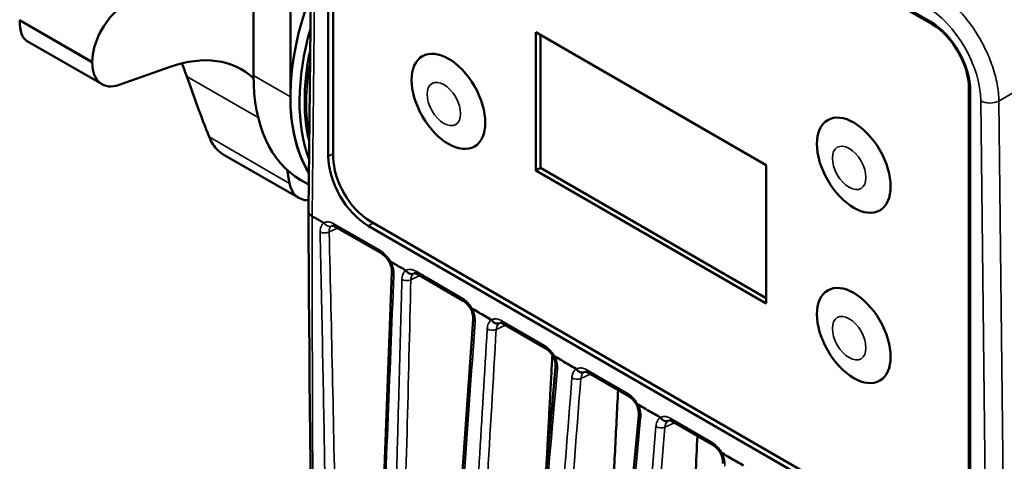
# Model space of a CAD drawing. Header units: millimetres. Extents: x 30 to 1646, y 30 to 1265.
# Tile 115 of 137: x 1084 to 1160, y 1009 to 1043. Entities that reach past the tile are written whole.
import ezdxf

# ---------------------------------------------------------------- set-up
doc = ezdxf.new("R2010")
doc.units = ezdxf.units.MM
doc.header["$LTSCALE"] = 6
doc.layers.add('Visible (ISO)', color=7, linetype='Continuous', lineweight=50)
doc.layers.add('Visible Narrow (ISO)', color=7, linetype='Continuous', lineweight=35)

msp = doc.modelspace()

# ---------------------------------------------------------------- linework, layer by layer
at = {"layer": 'Visible (ISO)'}
for p, q in [((1154.0631, 1042.9344), (1110.9287, 1067.8381)), ((1111.0706, 1067.6337), (1154.2041, 1042.7306)), ((1106.7505, 1066.6488), (1106.3318, 1028.4094)), ((1107.8532, 1066.0624), (1107.8532, 1032.5851)), ((1108.2421, 1032.5244), (1108.2421, 1066.0007)), ((1102.1151, 1038.7849), (1102.1151, 1051.9797)), ((1104.9435, 1037.1519), (1104.9435, 1050.5638)), ((1123.7985, 1042.1182), (1123.7985, 1031.5037)), ((1141.4762, 1031.912), (1123.7985, 1042.1182)), ((1124.152, 1041.9141), (1124.152, 1031.7079)), ((1084.6984, 1041.4576), (1090.4863, 1038.1159)), ((1095.7296, 1039.4557), (1091.8013, 1038.0681)), ((1157.0325, 1037.8316), (1157.0325, 1004.3552)), ((1157.1386, 1004.1302), (1157.1386, 1037.6075)), ((1105.5824, 1029.4002), (1099.7944, 1032.7419)), ((1123.7985, 1031.5037), (1124.152, 1031.7079)), ((1124.152, 1031.7079), (1141.4762, 1021.7058)), ((1141.4762, 1021.2975), (1141.4762, 1031.912)), ((1104.8834, 1030.5151), (1104.6917, 1031.5448)), ((1123.7985, 1031.5037), (1141.4762, 1021.2975)), ((1106.3538, 1030.4191), (1105.7395, 1030.7738)), ((1108.3853, 1027.1895), (1108.3854, 1027.1895)), ((1108.3854, 1027.1895), (1111.956, 1025.1279)), ((1110.9287, 1027.2582), (1154.0631, 1002.3546)), ((1154.2041, 1002.7222), (1111.0706, 1027.6254)), ((1110.0766, 953.5608), (1112.7383, 1023.7125)), ((1114.4499, 1023.6188), (1114.4499, 1023.6188)), ((1114.699, 1023.5443), (1118.2189, 1021.512)), ((1113.9973, 948.468), (1118.9806, 1020.0787)), ((1121.0306, 1019.8194), (1121.0306, 1019.8194)), ((1121.2797, 1019.7449), (1124.554, 1017.8545)), ((1121.1906, 1019.5198), (1121.1906, 1019.5195)), ((1125.0634, 1017.5068), (1125.0634, 1017.5068)), ((1118.9227, 943.9321), (1125.2995, 1016.4418)), ((1127.5438, 1016.059), (1127.5439, 1016.059)), ((1127.793, 1015.9845), (1130.9521, 1014.1606)), ((1124.7762, 939.9316), (1131.6896, 1012.7487)), ((1134.039, 1012.541), (1134.039, 1012.5409)), ((1134.2468, 1012.2583), (1137.4041, 1010.4355)), ((1134.0022, 1011.9615), (1134.0022, 1011.9615))]:
    msp.add_line(p, q, dxfattribs=at)
for centre, major_axis, ratio, start_param, end_param in [((1117.3179, 1044.2962), (-8.75, -15.1554), 0.5773503, 4.988527, 5.9816014), ((1092.2863, 1041.3168), (1.8, 3.1177), 0.5773503, 0.9770973, 2.3539009), ((1101.8448, 1053.2296), (-12.5, -21.6506), 0.5773503, 5.4954079, 5.5001664), ((1118.025, 1043.888), (8.75, 15.1554), 0.5773503, 1.9869103, 2.7000328), ((1154.0622, 1039.3827), (2.175, -3.7672), 0.5775281, 0.7855396, 2.3560514), ((1154.2041, 1039.4646), (2, -3.4641), 0.5773503, 0.7853982, 2.3561945), ((1154.9112, 1039.8728), (-2, 3.4641), 0.5773503, 5.4043217, 5.4043523), ((1093.7087, 1026.2658), (7.5, 12.9904), 0.5773503, 6.1534008, 6.8768843), ((1107.4184, 1050.0117), (-12.5, -21.6506), 0.5773503, 5.4954194, 5.5001605), ((1092.2863, 1041.2336), (-1.8, -3.1177), 0.5773503, 5.5001202, 6.8768843), ((1148.6873, 1018.7893), (-48.5081, 60.5249), 0.4567734, 0.9053578, 0.9804246), ((1114.4895, 1045.9292), (-8.75, -15.1554), 0.5773503, 5.4977871, 6.2831853), ((1154.9112, 1039.8728), (-2, 3.4641), 0.5773503, 3.9869078, 3.9870441), ((1117.3179, 1044.2962), (-8.75, -15.1554), 0.5773503, 5.4977871, 5.9816014), ((1154.9682, 1035.6192), (-2.45, 4.2435), 0.5775261, 4.4571307, 4.4571901), ((1110.9296, 1030.81), (2.175, -3.7672), 0.5775274, 3.9271329, 5.4976436), ((1111.0706, 1030.8914), (-2, 3.4641), 0.5773503, 0.7853982, 2.3561945), ((1107.3824, 1032.5179), (-1.8, -3.1177), 0.5773503, 5.6894863, 6.6470688), ((1112.2079, 1025.5599), (-0.25, -0.433), 0.5773503, 0, 0.0000848), ((1118.4708, 1021.944), (-0.25, -0.433), 0.5773503, 0, 0.0000847), ((1124.8058, 1018.2865), (-0.25, -0.433), 0.5773503, 0, 0.0000846), ((1125.7975, 1016.398), (-0.4981, 0.0438), 0.521538, 6.2828833, 6.2831851), ((1131.2021, 1014.5936), (-0.25, -0.433), 0.5773503, 0, 0.0000789), ((1132.1873, 1012.7014), (-0.4978, 0.0473), 0.5153047, 6.2824808, 6.2831852), ((1154.9682, 1015.4833), (-2.4507, 4.2448), 0.5771744, 3.5691581, 3.5692395), ((1137.6559, 1010.8674), (-0.25, -0.433), 0.5773503, 0, 0.0000846)]:
    msp.add_ellipse(centre, major_axis=major_axis, ratio=ratio, start_param=start_param, end_param=end_param, dxfattribs=at)
for centre in [(1117.081, 1036.811), (1148.1937, 1031.912), (1148.1937, 1018.8481)]:
    msp.add_ellipse(centre, major_axis=(2, -3.4641), ratio=0.5773503, dxfattribs=at)
for points, knots in [([(1084.1672, 1042.9748), (1084.1672, 1042.9748), (1084.1672, 1042.9748), (1084.1672, 1042.9748), (1084.168, 1042.6069), (1084.214, 1042.2632), (1084.3975, 1041.7372), (1084.5349, 1041.5549), (1084.6937, 1041.4603), (1084.696, 1041.459), (1084.6984, 1041.4576)], [-0.00000241, -0.00000241, -0.00000241, -0.00000241, 0, 0, 0, 0.13534315, 0.13534315, 0.2706863, 0.2706863, 0.27268012, 0.27268012, 0.27268012, 0.27268012]), ([(1106.3898, 1033.7077), (1106.2975, 1034.0944), (1106.2236, 1034.4951), (1105.9788, 1036.3188), (1106.006, 1037.8742), (1106.3035, 1039.9195), (1106.3785, 1040.3444), (1106.4672, 1040.7725)], [2.9038076, 2.9038076, 2.9038076, 2.9038076, 2.99875138, 2.99875138, 3.32291696, 3.32291696, 3.4067625, 3.4067625, 3.4067625, 3.4067625]), ([(1099.7944, 1032.7419), (1099.5007, 1032.9117), (1099.2233, 1033.1774), (1098.8937, 1033.686), (1098.7978, 1033.8756), (1098.7177, 1034.0749)], [2.48607864, 2.48607864, 2.48607864, 2.48607864, 2.62547997, 2.62547997, 2.69622786, 2.69622786, 2.69622786, 2.69622786]), ([(1106.3313, 1028.4094), (1106.3306, 1028.3734), (1106.3362, 1028.3419), (1106.3448, 1028.3106), (1106.3586, 1028.2606), (1106.3809, 1028.2121), (1106.4236, 1028.1579), (1106.4663, 1028.1038), (1106.5319, 1028.0445), (1106.6253, 1027.991)], [0.47492339, 0.47492339, 0.47492339, 0.47492339, 0.6, 0.6, 0.6, 0.8, 0.8, 0.8, 0.99992877, 0.99992877, 0.99992877, 0.99992877]), ([(1108.3853, 1027.1895), (1108.3318, 1027.2204), (1108.283, 1027.2409), (1108.2033, 1027.2647), (1108.1743, 1027.2673), (1108.1408, 1027.2664), (1108.1361, 1027.2636), (1108.1361, 1027.2636)], [0, 0, 0, 0, 0.027482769, 0.027482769, 0.055946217, 0.055946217, 0.085364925, 0.085364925, 0.085364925, 0.085364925]), ([(1112.5459, 1024.4805), (1112.4923, 1024.5782), (1112.4296, 1024.6732), (1112.2973, 1024.8419), (1112.226, 1024.9181), (1112.0881, 1025.0416), (1112.0195, 1025.0912), (1111.9579, 1025.1268)], [0, 0, 0, 0, 0.033451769, 0.033451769, 0.066304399, 0.066304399, 0.097909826, 0.097909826, 0.097909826, 0.097909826]), ([(1112.5459, 1024.4805), (1112.5464, 1024.4796), (1112.5519, 1024.4812), (1112.577, 1024.4917), (1112.6012, 1024.503), (1112.6334, 1024.5211)], [0.036127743, 0.036127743, 0.036127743, 0.036127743, 0.049185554, 0.049185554, 0.067610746, 0.067610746, 0.067610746, 0.067610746]), ([(1112.7436, 1023.7155), (1112.7463, 1023.7844), (1112.7413, 1023.8651), (1112.7134, 1024.0348), (1112.6906, 1024.1257), (1112.6292, 1024.3046), (1112.5906, 1024.3945), (1112.5459, 1024.4805)], [0, 0, 0, 0, 0.030011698, 0.030011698, 0.059824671, 0.059824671, 0.088914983, 0.088914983, 0.088914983, 0.088914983]), ([(1112.6334, 1024.5211), (1112.7638, 1024.4456), (1113.0267, 1024.292), (1113.4208, 1024.0654), (1113.6832, 1023.9132), (1113.8151, 1023.8371)], [0.0006081, 0.0006081, 0.0006081, 0.0006081, 0.33333333, 0.66666667, 0.99994075, 0.99994075, 0.99994075, 0.99994075]), ([(1113.8151, 1023.8371), (1113.8466, 1023.7834), (1113.8862, 1023.735), (1113.9788, 1023.6517), (1114.0313, 1023.6181), (1114.1414, 1023.5722), (1114.198, 1023.5604), (1114.2827, 1023.5601), (1114.3119, 1023.5634), (1114.3505, 1023.5726), (1114.3718, 1023.5789), (1114.3923, 1023.5872), (1114.402, 1023.5917)], [0.000078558, 0.000078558, 0.000078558, 0.000078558, 0.018735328, 0.018735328, 0.038037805, 0.038037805, 0.057313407, 0.057313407, 0.067785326, 0.067785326, 0.071831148, 0.075778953, 0.075778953, 0.075778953, 0.075778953]), ([(1114.6991, 1023.5442), (1114.6409, 1023.5778), (1114.5877, 1023.5994), (1114.5095, 1023.6208), (1114.4828, 1023.6224), (1114.4533, 1023.621), (1114.4503, 1023.6189), (1114.4499, 1023.6188)], [0, 0, 0, 0, 0.029858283, 0.029858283, 0.057868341, 0.057868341, 0.08628195, 0.08628195, 0.08628195, 0.08628195]), ([(1118.8117, 1020.8594), (1118.7583, 1020.9572), (1118.6958, 1021.0525), (1118.5638, 1021.2219), (1118.4927, 1021.2985), (1118.3535, 1021.4239), (1118.2836, 1021.4747), (1118.2208, 1021.5109)], [0, 0, 0, 0, 0.033466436, 0.033466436, 0.066330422, 0.066330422, 0.098499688, 0.098499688, 0.098499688, 0.098499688]), ([(1118.8116, 1020.8593), (1118.8119, 1020.859), (1118.8133, 1020.8594), (1118.816, 1020.8606), (1118.8261, 1020.8653), (1118.8557, 1020.8831), (1118.8996, 1020.9041)], [0.57804712, 0.57804712, 0.57804712, 0.57804712, 0.66666667, 0.66666667, 0.66666667, 0.99999223, 0.99999223, 0.99999223, 0.99999223]), ([(1118.9806, 1020.0996), (1118.9855, 1020.1716), (1118.9827, 1020.2553), (1118.9589, 1020.4301), (1118.9379, 1020.5231), (1118.8826, 1020.6972), (1118.8498, 1020.7799), (1118.8117, 1020.8594)], [0, 0, 0, 0, 0.030197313, 0.030197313, 0.060137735, 0.060137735, 0.086590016, 0.086590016, 0.086590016, 0.086590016]), ([(1118.8996, 1020.9041), (1119.0686, 1020.8082), (1119.4004, 1020.6178), (1119.9007, 1020.328), (1120.234, 1020.1369), (1120.4, 1020.0409)], [0.00000451, 0.00000451, 0.00000451, 0.00000451, 0.33333333, 0.66666667, 0.99997546, 0.99997546, 0.99997546, 0.99997546]), ([(1120.4, 1020.0409), (1120.4426, 1019.9688), (1120.5528, 1019.8342), (1120.7761, 1019.7436), (1120.9176, 1019.7612), (1120.9785, 1019.7894)], [0.00003346, 0.00003346, 0.00003346, 0.00003346, 0.33333333, 0.66666667, 1, 1, 1, 1]), ([(1121.2797, 1019.7449), (1121.2215, 1019.7785), (1121.1684, 1019.8001), (1121.0902, 1019.8215), (1121.0635, 1019.8231), (1121.0339, 1019.8216), (1121.0309, 1019.8196), (1121.0306, 1019.8194)], [0, 0, 0, 0, 0.029856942, 0.029856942, 0.057867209, 0.057867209, 0.086281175, 0.086281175, 0.086281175, 0.086281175]), ([(1125.1476, 1017.2003), (1125.0943, 1017.2982), (1125.0318, 1017.3936), (1124.8999, 1017.5631), (1124.8288, 1017.6398), (1124.6892, 1017.7658), (1124.6189, 1017.817), (1124.5558, 1017.8534)], [0, 0, 0, 0, 0.033468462, 0.033468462, 0.066335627, 0.066335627, 0.09867605, 0.09867605, 0.09867605, 0.09867605]), ([(1125.1475, 1017.2003), (1125.1478, 1017.1998), (1125.1491, 1017.1998), (1125.1515, 1017.2004), (1125.1613, 1017.2028), (1125.1903, 1017.215), (1125.2336, 1017.2351)], [0.58681062, 0.58681062, 0.58681062, 0.58681062, 0.66666667, 0.66666667, 0.66666667, 1, 1, 1, 1]), ([(1125.2996, 1016.4419), (1125.3061, 1016.5149), (1125.3048, 1016.5993), (1125.2842, 1016.776), (1125.2645, 1016.8708), (1125.2127, 1017.0436), (1125.1827, 1017.1234), (1125.1477, 1017.2002)], [0, 0, 0, 0, 0.029963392, 0.029963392, 0.060086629, 0.060086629, 0.085413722, 0.085413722, 0.085413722, 0.085413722]), ([(1125.2573, 1017.2303), (1125.253, 1017.2326), (1125.2485, 1017.2346), (1125.2424, 1017.2361), (1125.2405, 1017.2363), (1125.2368, 1017.2362), (1125.2352, 1017.2358), (1125.2336, 1017.2351)], [-0.0035947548, -0.0035947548, -0.0035947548, -0.0035947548, -0.0017463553, -0.0017463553, -0.0008653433, -0.0008653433, -0.0000009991, -0.0000009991, -0.0000009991, -0.0000009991]), ([(1125.2574, 1017.2303), (1125.4383, 1017.1271), (1125.7999, 1016.9182), (1126.3417, 1016.6056), (1126.7024, 1016.3967), (1126.8825, 1016.292)], [0.00005288, 0.00005288, 0.00005288, 0.00005288, 0.33333333, 0.66666667, 0.99985109, 0.99985109, 0.99985109, 0.99985109]), ([(1126.9078, 1016.2681), (1126.9063, 1016.2707), (1126.9045, 1016.273), (1126.9008, 1016.2775), (1126.8988, 1016.2796), (1126.8923, 1016.2857), (1126.8875, 1016.2889), (1126.8825, 1016.292)], [-0.0037881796, -0.0037881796, -0.0037881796, -0.0037881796, -0.0028908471, -0.0028908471, -0.0019763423, -0.0019763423, -0.0000086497, -0.0000086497, -0.0000086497, -0.0000086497]), ([(1126.9078, 1016.2681), (1126.9523, 1016.196), (1127.0128, 1016.1325), (1127.0791, 1016.0867), (1127.1455, 1016.041), (1127.2172, 1016.0122), (1127.2882, 1016.0015), (1127.3592, 1015.9908), (1127.4293, 1015.9996), (1127.4894, 1016.0273)], [0.00000001, 0.00000001, 0.00000001, 0.00000001, 0.33333333, 0.33333333, 0.33333333, 0.66666667, 0.66666667, 0.66666667, 1, 1, 1, 1]), ([(1127.793, 1015.9845), (1127.7348, 1016.018), (1127.6816, 1016.0396), (1127.6035, 1016.0611), (1127.5767, 1016.0626), (1127.5472, 1016.0612), (1127.5442, 1016.0592), (1127.5438, 1016.059)], [0, 0, 0, 0, 0.029856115, 0.029856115, 0.057866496, 0.057866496, 0.086282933, 0.086282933, 0.086282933, 0.086282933]), ([(1131.5444, 1013.5063), (1131.4909, 1013.6047), (1131.4282, 1013.7006), (1131.2959, 1013.8706), (1131.2246, 1013.9474), (1131.0851, 1014.0732), (1131.015, 1014.1242), (1130.9521, 1014.1605)], [0, 0, 0, 0, 0.033622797, 0.033622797, 0.066542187, 0.066542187, 0.09879683, 0.09879683, 0.09879683, 0.09879683]), ([(1131.5444, 1013.5063), (1131.5446, 1013.5059), (1131.5459, 1013.5059), (1131.5483, 1013.5065), (1131.5581, 1013.5088), (1131.587, 1013.521), (1131.6305, 1013.541)], [0.58681798, 0.58681798, 0.58681798, 0.58681798, 0.66666667, 0.66666667, 0.66666667, 0.99999986, 0.99999986, 0.99999986, 0.99999986]), ([(1131.6563, 1013.5357), (1131.6517, 1013.5383), (1131.6469, 1013.5405), (1131.6401, 1013.5421), (1131.638, 1013.5423), (1131.634, 1013.5421), (1131.6321, 1013.5417), (1131.6305, 1013.541)], [-0.0039563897, -0.0039563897, -0.0039563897, -0.0039563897, -0.0019206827, -0.0019206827, -0.0009518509, -0.0009518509, -0.0000009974, -0.0000009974, -0.0000009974, -0.0000009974]), ([(1131.6563, 1013.5357), (1131.8425, 1013.4286), (1132.029, 1013.3212), (1132.2155, 1013.2136), (1132.402, 1013.106), (1132.5886, 1012.9982), (1132.7751, 1012.8905), (1132.9617, 1012.7828), (1133.1482, 1012.6752), (1133.3351, 1012.5667)], [0, 0, 0, 0, 0.3333333, 0.3333333, 0.3333333, 0.6666667, 0.6666667, 0.6666667, 1, 1, 1, 1]), ([(1131.6899, 1012.7488), (1131.697, 1012.8228), (1131.6962, 1012.9084), (1131.6764, 1013.0868), (1131.6571, 1013.1822), (1131.6065, 1013.3537), (1131.5779, 1013.4313), (1131.5445, 1013.5062)], [0, 0, 0, 0, 0.030134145, 0.030134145, 0.060337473, 0.060337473, 0.084945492, 0.084945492, 0.084945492, 0.084945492]), ([(1133.3612, 1012.5418), (1133.3596, 1012.5445), (1133.3577, 1012.547), (1133.3538, 1012.5517), (1133.3517, 1012.5539), (1133.3449, 1012.5602), (1133.3401, 1012.5636), (1133.3351, 1012.5667)], [-0.0039865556, -0.0039865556, -0.0039865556, -0.0039865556, -0.0030425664, -0.0030425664, -0.0020802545, -0.0020802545, -0.0000542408, -0.0000542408, -0.0000542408, -0.0000542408]), ([(1133.3613, 1012.5418), (1133.3731, 1012.5227), (1133.386, 1012.5042), (1133.4142, 1012.4679), (1133.4296, 1012.4502), (1133.4804, 1012.3984), (1133.5182, 1012.368), (1133.5701, 1012.3361), (1133.582, 1012.3294), (1133.6009, 1012.3197), (1133.6076, 1012.3164), (1133.6212, 1012.3101), (1133.628, 1012.3072), (1133.6486, 1012.2988), (1133.6623, 1012.2938), (1133.6861, 1012.2866), (1133.6962, 1012.2839), (1133.7236, 1012.2775), (1133.741, 1012.2745), (1133.7836, 1012.2701), (1133.8084, 1012.2698), (1133.8447, 1012.2731), (1133.8564, 1012.2748), (1133.8789, 1012.2791), (1133.8898, 1012.2817), (1133.9076, 1012.2869), (1133.9216, 1012.2916), (1133.9355, 1012.2974), (1133.9425, 1012.3006)], [-0.067698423, -0.067698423, -0.067698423, -0.067698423, -0.061173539, -0.061173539, -0.054364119, -0.054364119, -0.040135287, -0.040135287, -0.035970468, -0.035970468, -0.033617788, -0.033617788, -0.031250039, -0.031250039, -0.02650618, -0.02650618, -0.023074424, -0.023074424, -0.017149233, -0.017149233, -0.008455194, -0.008455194, -0.004184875, -0.004184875, 0, 0, 0.002798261, 0.005596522, 0.005596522, 0.005596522, 0.005596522]), ([(1134.2469, 1012.2583), (1134.1884, 1012.292), (1134.1349, 1012.3138), (1134.0572, 1012.3349), (1134.0303, 1012.3365), (1134.0009, 1012.335), (1133.998, 1012.333), (1133.9976, 1012.3328)], [0, 0, 0, 0, 0.030004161, 0.030004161, 0.057862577, 0.057862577, 0.086305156, 0.086305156, 0.086305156, 0.086305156]), ([(1137.9979, 1009.7809), (1137.9446, 1009.8788), (1137.8822, 1009.9742), (1137.7503, 1010.1438), (1137.6792, 1010.2205), (1137.5396, 1010.3467), (1137.4691, 1010.3979), (1137.406, 1010.4344)], [0, 0, 0, 0, 0.033469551, 0.033469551, 0.066337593, 0.066337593, 0.098724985, 0.098724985, 0.098724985, 0.098724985]), ([(1137.9979, 1009.7808), (1137.9982, 1009.7804), (1137.9995, 1009.7804), (1138.0018, 1009.781), (1138.0117, 1009.7833), (1138.0407, 1009.7955), (1138.084, 1009.8156)], [0.58672803, 0.58672803, 0.58672803, 0.58672803, 0.66666667, 0.66666667, 0.66666667, 1, 1, 1, 1]), ([(1138.148, 1009.0227), (1138.1546, 1009.0958), (1138.1534, 1009.1805), (1138.1331, 1009.3574), (1138.1136, 1009.4521), (1138.0623, 1009.6247), (1138.0326, 1009.7041), (1137.998, 1009.7807)], [0, 0, 0, 0, 0.029976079, 0.029976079, 0.060066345, 0.060066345, 0.085276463, 0.085276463, 0.085276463, 0.085276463]), ([(1138.1087, 1009.8105), (1138.1042, 1009.813), (1138.0995, 1009.8151), (1138.0931, 1009.8166), (1138.0911, 1009.8168), (1138.0874, 1009.8167), (1138.0856, 1009.8163), (1138.084, 1009.8156)], [-0.0037416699, -0.0037416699, -0.0037416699, -0.0037416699, -0.0018131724, -0.0018131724, -0.0008983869, -0.0008983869, -0.0000009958, -0.0000009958, -0.0000009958, -0.0000009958]), ([(1138.1087, 1009.8105), (1138.289, 1009.7068), (1138.6502, 1009.4997), (1139.192, 1009.186), (1139.5535, 1008.9781), (1139.7344, 1008.8725)], [0.00000683, 0.00000683, 0.00000683, 0.00000683, 0.33333333, 0.66666667, 1, 1, 1, 1])]:
    msp.add_open_spline(points, degree=3, knots=knots, dxfattribs=at)
for points in [[(1096.6096, 1039.721), (1096.7469, 1039.3984), (1096.874, 1039.0661), (1096.9904, 1038.7277)], [(1107.2904, 959.6885), (1106.7456, 982.4416), (1106.4604, 1005.3686), (1106.3321, 1028.3922)], [(1106.6254, 1027.9909), (1106.7245, 1027.9337), (1106.9229, 1027.8222), (1107.2196, 1027.649), (1107.4186, 1027.5363), (1107.5161, 1027.48)], [(1112.7438, 1023.7155), (1112.7437, 1023.7144), (1112.7437, 1023.7134), (1112.7436, 1023.7123)]]:
    msp.add_open_spline(points, degree=3, dxfattribs=at)
for points, weights in [([(1124.551, 1007.9313), (1124.8046, 1012.6783), (1125.0552, 1017.3538)], [1.00046120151, 1.00035824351, 1.00020736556]), ([(1128.1328, 975.2862), (1129.1421, 995.5312), (1130.0997, 1014.6527)], [1.00062433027, 1.0007630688, 1.0001388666]), ([(1133.7573, 960.7569), (1135.0171, 986.8352), (1136.192, 1011.1353)], [1.00050257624, 1.00093194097, 1.00012566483])]:
    msp.add_rational_spline(points, weights, degree=2, dxfattribs=at)
at = {"layer": 'Visible Narrow (ISO)'}
for p, q in [((1106.6254, 1027.9909), (1107.0438, 1066.2285)), ((1089.7408, 1039.8538), (1084.1672, 1043.072)), ((1084.1672, 1042.9748), (1089.7408, 1039.7571)), ((1154.2041, 1042.7306), (1154.3009, 1042.7865)), ((1159.332, 1036.8324), (1168.4932, 1042.2166)), ((1102.478, 1035.5595), (1096.9904, 1038.7277)), ((1102.1151, 1038.7849), (1104.9435, 1037.1519)), ((1157.1294, 1037.8875), (1157.0325, 1037.8316)), ((1157.9482, 1036.8377), (1158.3665, 998.1154)), ((1159.3326, 1036.8327), (1159.7477, 998.1151)), ((1098.7177, 1034.0749), (1104.8834, 1030.5151)), ((1108.2421, 1032.8096), (1107.8532, 1032.5851)), ((1108.2821, 1027.4182), (1111.8544, 1025.3558)), ((1110.9287, 1027.2582), (1111.3176, 1027.4828)), ((1107.9219, 1026.7897), (1108.5642, 1027.0862)), ((1114.1946, 1023.1268), (1114.8767, 1023.4417)), ((1114.5955, 1023.7732), (1118.1173, 1021.7399)), ((1120.7454, 1019.314), (1121.457, 1019.6425)), ((1121.1762, 1019.9738), (1124.4523, 1018.0823)), ((1127.2416, 1015.5459), (1127.9701, 1015.8822)), ((1127.6894, 1016.2134), (1130.8485, 1014.3895)), ((1124.9042, 939.582), (1131.834, 1012.5438)), ((1133.6906, 1011.8176), (1134.4238, 1012.1561)), ((1134.1433, 1012.4872), (1137.3024, 1010.6633)), ((1133.0061, 1011.867), (1126.8672, 938.4487)), ((1127.5846, 938.8413), (1133.6906, 1011.8176))]:
    msp.add_line(p, q, dxfattribs=at)
for centre, major_axis, ratio, start_param, end_param in [((1153.7125, 1039.2263), (2.9953, -5.188), 0.5773306, 0.7972316, 2.3563838), ((1154.7085, 1039.802), (3.547, -6.0348), 0.5210705, 1.6618916, 1.6714185), ((1118.3662, 1043.691), (-8.6187, -14.9281), 0.5773503, 5.283337, 5.6867914), ((1158.6557, 1037.2476), (-0.9998, -0.0108), 0.5700514, 0.7785538, 2.3063593), ((1112.2079, 1025.5599), (-0.25, -0.433), 0.5773503, 5.4977876, 6.2831853), ((1114.949, 1023.9773), (-0.25, -0.433), 0.5773503, 5.4977871, 6.2831853), ((1118.4708, 1021.944), (-0.25, -0.433), 0.5773503, 5.4977872, 6.2831853), ((1121.5297, 1020.1779), (-0.25, -0.433), 0.5773503, 5.4977871, 6.2831853), ((1120.4108, 1019.5234), (0.4991, -0.0292), 0.5253013, 3.9562893, 5.4772186), ((1124.8058, 1018.2864), (-0.25, -0.433), 0.5773503, 5.4977872, 6.2831853), ((1125.7975, 1016.398), (-0.4981, 0.0438), 0.521538, 0, 0.8310953), ((1128.043, 1016.4175), (-0.25, -0.433), 0.5773503, 5.4977684, 6.2831853), ((1126.907, 1015.7554), (0.4985, -0.0389), 0.5117961, 3.9682708, 5.4872459), ((1131.2021, 1014.5936), (-0.25, -0.433), 0.5773503, 5.4977597, 6.2831853), ((1132.1873, 1012.7014), (-0.4978, 0.0473), 0.5153047, 0, 0.8307795), ((1134.4968, 1012.6913), (-0.25, -0.433), 0.5773503, 5.4977872, 6.2831853), ((1133.3555, 1012.0269), (0.4983, -0.0417), 0.5078225, 3.9784294, 5.4916666), ((1137.6559, 1010.8674), (-0.25, -0.433), 0.5773503, 5.4977872, 6.2831853)]:
    msp.add_ellipse(centre, major_axis=major_axis, ratio=ratio, start_param=start_param, end_param=end_param, dxfattribs=at)
for centre in [(1116.7274, 1036.6069), (1147.8401, 1031.7079), (1147.8401, 1018.6439)]:
    msp.add_ellipse(centre, major_axis=(0.9103, -1.5766), ratio=0.5773503, dxfattribs=at)
for points, knots in [([(1157.4808, 1042.2471), (1157.1905, 1042.6861), (1156.5572, 1043.5192), (1155.4972, 1044.5704), (1154.7535, 1045.103), (1154.3818, 1045.3203)], [0, 0, 0, 0, 0.33333333, 0.66666667, 0.99999269, 0.99999269, 0.99999269, 0.99999269]), ([(1159.3326, 1036.8327), (1159.325, 1037.2476), (1159.2786, 1037.6839), (1159.1947, 1038.1321), (1159.1109, 1038.5803), (1158.9895, 1039.0403), (1158.8334, 1039.5012), (1158.6773, 1039.9621), (1158.4864, 1040.4239), (1158.2653, 1040.8758), (1158.0441, 1041.3277), (1157.7928, 1041.7697), (1157.5172, 1042.1915)], [0, 0, 0, 0, 0.25, 0.25, 0.25, 0.5, 0.5, 0.5, 0.75, 0.75, 0.75, 1, 1, 1, 1]), ([(1107.3059, 959.5867), (1107.2417, 962.4293), (1107.182, 965.3039), (1107.1268, 968.2108), (1107.0459, 972.4726), (1106.9747, 976.8038), (1106.9133, 981.2046), (1106.8938, 982.5975), (1106.8754, 983.9975), (1106.8579, 985.4044), (1106.7876, 991.059), (1106.7333, 996.8263), (1106.6947, 1002.7069), (1106.6919, 1003.1388), (1106.6892, 1003.5713), (1106.6865, 1004.0045), (1106.6513, 1009.7339), (1106.6308, 1015.5703), (1106.6254, 1021.5133), (1106.6234, 1023.6586), (1106.6234, 1025.8178), (1106.6254, 1027.9909)], [0.00000159, 0.00000159, 0.00000159, 0.00000159, 0.13516965, 0.13516965, 0.13516965, 0.33333333, 0.33333333, 0.33333333, 0.3960577, 0.3960577, 0.3960577, 0.64815061, 0.64815061, 0.64815061, 0.66666667, 0.66666667, 0.66666667, 0.91158762, 0.91158762, 0.91158762, 0.99999997, 0.99999997, 0.99999997, 0.99999997]), ([(1107.5161, 1027.48), (1107.4521, 1027.4387), (1107.3469, 1027.3302), (1107.2466, 1027.0899), (1107.2285, 1026.8972), (1107.231, 1026.7908)], [0.00001585, 0.00001585, 0.00001585, 0.00001585, 0.33333333, 0.66666667, 1, 1, 1, 1]), ([(1108.2821, 1027.4182), (1108.1843, 1027.473), (1108.0909, 1027.5119), (1108.0025, 1027.5359), (1107.9141, 1027.5599), (1107.8307, 1027.569), (1107.7502, 1027.56), (1107.6697, 1027.5511), (1107.5922, 1027.5241), (1107.5161, 1027.48)], [0, 0, 0, 0, 0.3333333, 0.3333333, 0.3333333, 0.6666667, 0.6666667, 0.6666667, 1, 1, 1, 1]), ([(1107.5161, 1027.48), (1107.5295, 1027.4636), (1107.5437, 1027.4474), (1107.5585, 1027.4316), (1107.581, 1027.4076), (1107.6049, 1027.3846), (1107.6294, 1027.3632), (1107.6345, 1027.3588), (1107.6396, 1027.3544), (1107.6447, 1027.3502), (1107.6655, 1027.3328), (1107.6866, 1027.3167), (1107.7081, 1027.3021), (1107.7341, 1027.2845), (1107.7608, 1027.2692), (1107.7884, 1027.2566), (1107.8185, 1027.243), (1107.8497, 1027.2327), (1107.8816, 1027.2261), (1107.9034, 1027.2217), (1107.9255, 1027.2189), (1107.9479, 1027.2181), (1107.9549, 1027.2179), (1107.962, 1027.2178), (1107.9691, 1027.218), (1107.9963, 1027.2185), (1108.0236, 1027.2221), (1108.0499, 1027.2287), (1108.0705, 1027.2339), (1108.0904, 1027.241), (1108.1092, 1027.2497)], [0, 0, 0, 0, 0.08827071, 0.08827071, 0.08827071, 0.22214957, 0.22214957, 0.22214957, 0.25, 0.25, 0.25, 0.36304905, 0.36304905, 0.36304905, 0.5, 0.5, 0.5, 0.64885941, 0.64885941, 0.64885941, 0.75, 0.75, 0.75, 0.78187715, 0.78187715, 0.78187715, 0.9043745, 0.9043745, 0.9043745, 1, 1, 1, 1]), ([(1108.1092, 1027.2497), (1108.0689, 1027.2262), (1108.034, 1027.1942), (1108.0057, 1027.1544), (1108.0036, 1027.1514), (1108.0015, 1027.1483), (1107.9995, 1027.1452), (1107.9702, 1027.1012), (1107.9488, 1027.0483), (1107.9356, 1026.9885), (1107.9322, 1026.9728), (1107.9293, 1026.9566), (1107.927, 1026.94), (1107.9205, 1026.8932), (1107.9187, 1026.8428), (1107.9219, 1026.7897)], [0, 0, 0, 0, 0.3099338, 0.3099338, 0.3099338, 0.3333333, 0.3333333, 0.3333333, 0.6666667, 0.6666667, 0.6666667, 0.7538903, 0.7538903, 0.7538903, 1, 1, 1, 1]), ([(1108.2821, 1027.4182), (1108.2821, 1027.3973), (1108.2834, 1027.3772), (1108.2862, 1027.3582), (1108.2897, 1027.334), (1108.2954, 1027.3115), (1108.3032, 1027.2911), (1108.3096, 1027.2746), (1108.3173, 1027.2594), (1108.3264, 1027.2458), (1108.3289, 1027.2419), (1108.3316, 1027.2382), (1108.3343, 1027.2346), (1108.3471, 1027.218), (1108.3621, 1027.2041), (1108.3789, 1027.1934), (1108.381, 1027.192), (1108.3832, 1027.1907), (1108.3853, 1027.1895)], [0, 0, 0, 0, 0.10068824, 0.10068824, 0.10068824, 0.22886677, 0.22886677, 0.22886677, 0.33333333, 0.33333333, 0.33333333, 0.36284407, 0.36284407, 0.36284407, 0.49995862, 0.49995862, 0.49995862, 0.5172237, 0.5172237, 0.5172237, 0.5172237]), ([(1107.231, 1026.7908), (1107.2987, 1023.6587), (1107.3625, 1020.5252), (1107.4231, 1017.3898), (1107.4802, 1014.4317), (1107.5346, 1011.4719), (1107.5858, 1008.5105), (1107.6329, 1005.7909), (1107.6773, 1003.07), (1107.7191, 1000.3476), (1107.7575, 997.85), (1107.7938, 995.3511), (1107.8278, 992.851), (1107.859, 990.5566), (1107.8884, 988.2612), (1107.916, 985.9647), (1107.9412, 983.8628), (1107.9648, 981.76), (1107.9868, 979.6563), (1108.007, 977.7358), (1108.0258, 975.8145), (1108.0432, 973.8924), (1108.0591, 972.1428), (1108.0739, 970.3925), (1108.0876, 968.6415), (1108.1, 967.0495), (1108.1115, 965.4568), (1108.1219, 963.8639), (1108.1313, 962.4275), (1108.1398, 960.9908), (1108.1481, 959.5525), (1108.1525, 958.7769), (1108.1569, 958.0009), (1108.1611, 957.2251)], [0.00000055, 0.00000055, 0.00000055, 0.00000055, 0.13566637, 0.13566637, 0.13566637, 0.26365955, 0.26365955, 0.26365955, 0.38120405, 0.38120405, 0.38120405, 0.48904759, 0.48904759, 0.48904759, 0.58801587, 0.58801587, 0.58801587, 0.67859639, 0.67859639, 0.67859639, 0.76128871, 0.76128871, 0.76128871, 0.83656219, 0.83656219, 0.83656219, 0.90499913, 0.90499913, 0.90499913, 0.96671687, 0.96671687, 0.96671687, 0.99999836, 0.99999836, 0.99999836, 0.99999836]), ([(1107.231, 1026.7908), (1107.2449, 1026.7829), (1107.2593, 1026.7756), (1107.2746, 1026.7688), (1107.3373, 1026.7408), (1107.416, 1026.7215), (1107.4913, 1026.7143), (1107.5666, 1026.707), (1107.6377, 1026.7099), (1107.7056, 1026.7206), (1107.7735, 1026.7312), (1107.8384, 1026.7497), (1107.8982, 1026.7781), (1107.9062, 1026.7818), (1107.914, 1026.7858), (1107.9219, 1026.7897)], [0, 0, 0, 0, 0.07207172, 0.07207172, 0.07207172, 0.36827389, 0.36827389, 0.36827389, 0.66447606, 0.66447606, 0.66447606, 0.96067822, 0.96067822, 0.96067822, 0.99999988, 0.99999988, 0.99999988, 0.99999988]), ([(1107.9219, 1026.7897), (1108.1104, 1019.0949), (1108.4414, 1003.7109), (1108.7928, 980.6543), (1108.9332, 965.2981), (1108.9803, 957.6232)], [0, 0, 0, 0, 0.33333333, 0.66666667, 0.99999872, 0.99999872, 0.99999872, 0.99999872]), ([(1112.6334, 1024.5211), (1112.63, 1024.5251), (1112.628, 1024.5287), (1112.6259, 1024.5324), (1112.5605, 1024.6474), (1112.4895, 1024.7536), (1112.4083, 1024.8561), (1112.4023, 1024.8637), (1112.3962, 1024.8713), (1112.39, 1024.8789), (1112.311, 1024.9765), (1112.2234, 1025.0698), (1112.1365, 1025.1485), (1112.1145, 1025.1684), (1112.0925, 1025.1873), (1112.0706, 1025.2054), (1111.9991, 1025.2642), (1111.9277, 1025.3138), (1111.8544, 1025.3558)], [0, 0, 0, 0, 0.0102667, 0.0102667, 0.0102667, 0.3333333, 0.3333333, 0.3333333, 0.3574322, 0.3574322, 0.3574322, 0.6666667, 0.6666667, 0.6666667, 0.7450553, 0.7450553, 0.7450553, 1, 1, 1, 1]), ([(1112.8865, 1023.5065), (1112.8922, 1023.6188), (1112.885, 1023.7304), (1112.867, 1023.8432), (1112.8489, 1023.956), (1112.82, 1024.07), (1112.781, 1024.1833), (1112.7422, 1024.2959), (1112.6934, 1024.4079), (1112.6337, 1024.5204)], [0, 0, 0, 0, 0.33333333, 0.33333333, 0.33333333, 0.66666667, 0.66666667, 0.66666667, 0.99826109, 0.99826109, 0.99826109, 0.99826109]), ([(1110.1124, 953.5899), (1110.4155, 961.355), (1111.0204, 976.8871), (1111.9463, 1000.19), (1112.5741, 1015.7345), (1112.8865, 1023.5065)], [0.00000002, 0.00000002, 0.00000002, 0.00000002, 0.33333333, 0.66666667, 0.99999998, 0.99999998, 0.99999998, 0.99999998]), ([(1112.7436, 1023.7123), (1112.7435, 1023.7091), (1112.7438, 1023.6324), (1112.8061, 1023.5545), (1112.8865, 1023.5065)], [0.47831138, 0.47831138, 0.47831138, 0.47831138, 0.5, 1, 1, 1, 1]), ([(1113.8151, 1023.8371), (1113.751, 1023.7954), (1113.6967, 1023.7429), (1113.6521, 1023.6781), (1113.6344, 1023.6524), (1113.6182, 1023.6248), (1113.6036, 1023.5953), (1113.5814, 1023.5504), (1113.5627, 1023.5013), (1113.5479, 1023.448), (1113.5291, 1023.3805), (1113.5165, 1023.3064), (1113.5097, 1023.2257), (1113.5076, 1023.2007), (1113.5061, 1023.1751), (1113.5055, 1023.149)], [0.00011015, 0.00011015, 0.00011015, 0.00011015, 0.33333333, 0.33333333, 0.33333333, 0.46553452, 0.46553452, 0.46553452, 0.66666667, 0.66666667, 0.66666667, 0.92128709, 0.92128709, 0.92128709, 1, 1, 1, 1]), ([(1114.5955, 1023.7732), (1114.4948, 1023.8298), (1114.3988, 1023.87), (1114.3081, 1023.8931), (1114.2174, 1023.9163), (1114.1319, 1023.9224), (1114.0497, 1023.9129), (1113.9676, 1023.9033), (1113.8888, 1023.8782), (1113.8151, 1023.8371)], [0, 0, 0, 0, 0.3333333, 0.3333333, 0.3333333, 0.6666667, 0.6666667, 0.6666667, 1, 1, 1, 1]), ([(1114.1945, 1023.1268), (1114.1948, 1023.1442), (1114.1956, 1023.1613), (1114.1969, 1023.1782), (1114.2007, 1023.229), (1114.2088, 1023.2771), (1114.221, 1023.3219), (1114.2311, 1023.3584), (1114.2439, 1023.3927), (1114.2594, 1023.4242), (1114.2691, 1023.444), (1114.2799, 1023.4627), (1114.2916, 1023.4802), (1114.3221, 1023.5256), (1114.3593, 1023.5632), (1114.402, 1023.5917)], [0.00000004, 0.00000004, 0.00000004, 0.00000004, 0.08298479, 0.08298479, 0.08298479, 0.33333333, 0.33333333, 0.33333333, 0.53806115, 0.53806115, 0.53806115, 0.66666667, 0.66666667, 0.66666667, 1, 1, 1, 1]), ([(1113.5055, 1023.1487), (1113.4628, 1021.5062), (1113.3731, 1018.1312), (1113.2289, 1012.8795), (1113.0674, 1007.2286), (1112.8843, 1001.0743), (1112.6756, 994.3385), (1112.4362, 986.9386), (1112.1608, 978.7927), (1111.8429, 969.8191), (1111.5084, 960.7885), (1111.2714, 954.7326), (1111.1609, 951.967)], [0.0000046, 0.0000046, 0.0000046, 0.0000046, 0.06947374, 0.14271108, 0.22195879, 0.308168, 0.4025219, 0.50613837, 0.62015161, 0.74569796, 0.88384978, 1, 1, 1, 1]), ([(1113.5055, 1023.149), (1113.5145, 1023.1436), (1113.5241, 1023.1385), (1113.534, 1023.1336), (1113.5923, 1023.1051), (1113.6656, 1023.0839), (1113.7368, 1023.0724), (1113.808, 1023.061), (1113.8769, 1023.0593), (1113.9435, 1023.0644), (1114.0102, 1023.0695), (1114.0749, 1023.0814), (1114.1359, 1023.1029), (1114.156, 1023.1099), (1114.1756, 1023.118), (1114.1945, 1023.1268)], [0.00000265, 0.00000265, 0.00000265, 0.00000265, 0.04892005, 0.04892005, 0.04892005, 0.33465341, 0.33465341, 0.33465341, 0.62038676, 0.62038676, 0.62038676, 0.90612012, 0.90612012, 0.90612012, 1, 1, 1, 1]), ([(1118.8996, 1020.9041), (1118.8282, 1021.0257), (1118.7496, 1021.1412), (1118.6636, 1021.2488), (1118.5777, 1021.3563), (1118.4845, 1021.4559), (1118.3925, 1021.5388), (1118.3005, 1021.6216), (1118.2097, 1021.6876), (1118.1173, 1021.7398)], [0, 0, 0, 0, 0.3333333, 0.3333333, 0.3333333, 0.6666667, 0.6666667, 0.6666667, 1, 1, 1, 1]), ([(1119.1262, 1019.8928), (1119.1272, 1019.9182), (1119.1283, 1019.9439), (1119.1289, 1019.9697), (1119.1306, 1020.0545), (1119.126, 1020.1404), (1119.1144, 1020.2288), (1119.1054, 1020.2978), (1119.0924, 1020.3684), (1119.0755, 1020.4384), (1119.0641, 1020.4854), (1119.0511, 1020.5321), (1119.0365, 1020.5778), (1119.0004, 1020.6915), (1118.9547, 1020.7995), (1118.8998, 1020.9036)], [0, 0, 0, 0, 0.07779601, 0.07779601, 0.07779601, 0.33333333, 0.33333333, 0.33333333, 0.53277958, 0.53277958, 0.53277958, 0.66666667, 0.66666667, 0.66666667, 0.99945809, 0.99945809, 0.99945809, 0.99945809]), ([(1119.1262, 1019.8928), (1118.5605, 1011.9332), (1117.431, 996.0153), (1115.7409, 972.1385), (1114.6089, 956.2213), (1114.047, 948.2628)], [0, 0, 0, 0, 0.33333333, 0.66666667, 0.99998983, 0.99998983, 0.99998983, 0.99998983]), ([(1118.9806, 1020.0996), (1118.9802, 1020.0942), (1118.9789, 1020.0189), (1119.045, 1019.941), (1119.1259, 1019.893)], [0.460828, 0.460828, 0.460828, 0.460828, 0.5, 0.99939057, 0.99939057, 0.99939057, 0.99939057]), ([(1120.3993, 1020.0405), (1120.3329, 1020.0057), (1120.276, 1019.9568), (1120.2284, 1019.8943), (1120.2192, 1019.8822), (1120.2103, 1019.8697), (1120.2019, 1019.8566), (1120.1662, 1019.8016), (1120.1367, 1019.7378), (1120.1136, 1019.6649), (1120.0946, 1019.6049), (1120.08, 1019.5388), (1120.0696, 1019.4667), (1120.0644, 1019.4302), (1120.0603, 1019.3922), (1120.0573, 1019.3527)], [0.00114424, 0.00114424, 0.00114424, 0.00114424, 0.33333333, 0.33333333, 0.33333333, 0.39738137, 0.39738137, 0.39738137, 0.66666667, 0.66666667, 0.66666667, 0.88809125, 0.88809125, 0.88809125, 1, 1, 1, 1]), ([(1121.1761, 1019.9738), (1121.0648, 1020.0329), (1120.962, 1020.0747), (1120.8755, 1020.0979), (1120.789, 1020.1211), (1120.7187, 1020.1257), (1120.642, 1020.1157), (1120.5653, 1020.1057), (1120.4822, 1020.0812), (1120.4, 1020.0409)], [0, 0, 0, 0, 0.3333333, 0.3333333, 0.3333333, 0.6666667, 0.6666667, 0.6666667, 1, 1, 1, 1]), ([(1120.0573, 1019.3527), (1119.8536, 1015.9511), (1119.4349, 1009.0302), (1118.7713, 998.2633), (1118.0451, 986.6995), (1117.2357, 974.0593), (1116.3605, 960.6488), (1115.7456, 951.435), (1115.4355, 946.8195)], [0, 0, 0, 0, 0.14094741, 0.28670172, 0.44577148, 0.61944212, 0.80942551, 0.99999618, 0.99999618, 0.99999618, 0.99999618]), ([(1125.2336, 1017.2351), (1125.1693, 1017.3543), (1125.0255, 1017.5762), (1124.7452, 1017.8826), (1124.5529, 1018.0238), (1124.4523, 1018.0823)], [0.00000096, 0.00000096, 0.00000096, 0.00000096, 0.33333333, 0.66666667, 1, 1, 1, 1]), ([(1125.4451, 1016.2356), (1125.4539, 1016.3393), (1125.4516, 1016.5514), (1125.3869, 1016.895), (1125.307, 1017.1183), (1125.2574, 1017.2303)], [0, 0, 0, 0, 0.33333333, 0.66666667, 0.99982265, 0.99982265, 0.99982265, 0.99982265]), ([(1119.0069, 943.6585), (1119.7273, 951.7841), (1121.1643, 967.9932), (1123.3105, 992.1858), (1124.7346, 1008.2326), (1125.4451, 1016.2356)], [0.00000284, 0.00000284, 0.00000284, 0.00000284, 0.33333333, 0.66666667, 0.99999999, 0.99999999, 0.99999999, 0.99999999]), ([(1126.8825, 1016.292), (1126.8199, 1016.2443), (1126.766, 1016.1873), (1126.7202, 1016.1187), (1126.6743, 1016.05), (1126.6364, 1015.9697), (1126.6085, 1015.8818), (1126.5946, 1015.8379), (1126.5832, 1015.792), (1126.5741, 1015.7441), (1126.5651, 1015.6961), (1126.5585, 1015.6461), (1126.5544, 1015.594)], [0.00049572, 0.00049572, 0.00049572, 0.00049572, 0.33333333, 0.33333333, 0.33333333, 0.66666667, 0.66666667, 0.66666667, 0.83333333, 0.83333333, 0.83333333, 1, 1, 1, 1]), ([(1127.6894, 1016.2134), (1127.5889, 1016.2707), (1127.3969, 1016.3512), (1127.1242, 1016.3699), (1126.9757, 1016.3135), (1126.9078, 1016.2681)], [0.00001547, 0.00001547, 0.00001547, 0.00001547, 0.33333333, 0.66666667, 1, 1, 1, 1]), ([(1127.2416, 1015.5459), (1127.242, 1015.5508), (1127.2492, 1015.6217), (1127.277, 1015.7441), (1127.3448, 1015.8845), (1127.419, 1015.9735), (1127.4699, 1016.0141), (1127.4894, 1016.0273)], [0, 0, 0, 0, 0.0231986, 0.3332236, 0.6095562, 0.8571156, 1, 1, 1, 1]), ([(1126.5544, 1015.594), (1125.9203, 1007.5466), (1124.6537, 991.5596), (1122.7012, 967.1504), (1121.381, 950.7883), (1120.699, 942.368)], [0, 0, 0, 0, 0.32988777, 0.6552209, 0.99999749, 0.99999749, 0.99999749, 0.99999749]), ([(1131.834, 1012.5438), (1131.8358, 1012.5589), (1131.837, 1012.5739), (1131.8381, 1012.589), (1131.8442, 1012.6785), (1131.8434, 1012.7696), (1131.8347, 1012.8638), (1131.829, 1012.9258), (1131.8198, 1012.9891), (1131.8076, 1013.0528), (1131.7981, 1013.1022), (1131.7867, 1013.1517), (1131.7736, 1013.201), (1131.7437, 1013.3137), (1131.7049, 1013.4247), (1131.6563, 1013.5357)], [0, 0, 0, 0, 0.0480924, 0.0480924, 0.0480924, 0.3333333, 0.3333333, 0.3333333, 0.5209611, 0.5209611, 0.5209611, 0.6666667, 0.6666667, 0.6666667, 1, 1, 1, 1]), ([(1133.3351, 1012.5667), (1133.2728, 1012.5192), (1133.219, 1012.4619), (1133.1729, 1012.3932), (1133.1557, 1012.3675), (1133.1395, 1012.3404), (1133.1246, 1012.3117), (1133.0995, 1012.2636), (1133.0779, 1012.2115), (1133.0604, 1012.1562), (1133.0379, 1012.0851), (1133.0222, 1012.0087), (1133.0125, 1011.9268), (1133.0101, 1011.9072), (1133.0082, 1011.8874), (1133.0061, 1011.867)], [0.00018638, 0.00018638, 0.00018638, 0.00018638, 0.33333333, 0.33333333, 0.33333333, 0.45777102, 0.45777102, 0.45777102, 0.66666667, 0.66666667, 0.66666667, 0.93576762, 0.93576762, 0.93576762, 1, 1, 1, 1]), ([(1134.1433, 1012.4872), (1134.0413, 1012.5449), (1133.8472, 1012.6258), (1133.5752, 1012.6428), (1133.428, 1012.5868), (1133.3612, 1012.5418)], [0, 0, 0, 0, 0.33333333, 0.66666667, 0.99993113, 0.99993113, 0.99993113, 0.99993113]), ([(1133.6906, 1011.8176), (1133.692, 1011.8311), (1133.7059, 1011.9424), (1133.7682, 1012.1334), (1133.8774, 1012.2564), (1133.9425, 1012.3006)], [0.00000441, 0.00000441, 0.00000441, 0.00000441, 0.06320824, 0.52562759, 0.99987501, 0.99987501, 0.99987501, 0.99987501]), ([(1138.084, 1009.8156), (1138.0197, 1009.9349), (1137.8757, 1010.157), (1137.5954, 1010.4635), (1137.4031, 1010.6047), (1137.3024, 1010.6633)], [0.00000363, 0.00000363, 0.00000363, 0.00000363, 0.33333333, 0.66666667, 1, 1, 1, 1]), ([(1138.2947, 1008.8158), (1138.2961, 1008.8299), (1138.2972, 1008.844), (1138.2982, 1008.8581), (1138.3038, 1008.946), (1138.302, 1009.0367), (1138.2923, 1009.1322), (1138.286, 1009.1935), (1138.2766, 1009.2567), (1138.2642, 1009.3204), (1138.2541, 1009.3718), (1138.242, 1009.4235), (1138.2282, 1009.4745), (1138.1975, 1009.5887), (1138.1578, 1009.6997), (1138.1087, 1009.8105)], [0, 0, 0, 0, 0.04620949, 0.04620949, 0.04620949, 0.33333333, 0.33333333, 0.33333333, 0.51765507, 0.51765507, 0.51765507, 0.66666667, 0.66666667, 0.66666667, 0.99990969, 0.99990969, 0.99990969, 0.99990969])]:
    msp.add_open_spline(points, degree=3, knots=knots, dxfattribs=at)
for points in [[(1108.1092, 1027.2497), (1108.118, 1027.2547), (1108.1269, 1027.2594), (1108.1361, 1027.2636)], [(1114.402, 1023.5917), (1114.4172, 1023.602), (1114.4331, 1023.611), (1114.4499, 1023.6188)], [(1111.9769, 952.2697), (1112.2817, 960.1699), (1112.8527, 975.9519), (1113.5921, 999.5713), (1114.0065, 1015.2812), (1114.1945, 1023.1268)], [(1120.7454, 1019.314), (1120.7503, 1019.3847), (1120.7749, 1019.5178), (1120.8551, 1019.6814), (1120.9338, 1019.7593), (1120.9785, 1019.7894)], [(1120.9785, 1019.7894), (1120.9949, 1019.801), (1121.0123, 1019.811), (1121.0306, 1019.8194)], [(1120.7454, 1019.314), (1120.2858, 1011.4714), (1119.3392, 995.6762), (1117.8376, 971.6553), (1116.7793, 955.4214), (1116.2362, 947.2495)], [(1127.4894, 1016.0273), (1127.5065, 1016.0396), (1127.5246, 1016.0501), (1127.5438, 1016.059)], [(1127.2416, 1015.5459), (1126.6252, 1007.664), (1125.3756, 991.7652), (1123.4503, 967.5127), (1122.1317, 951.0743), (1121.4638, 942.7875)], [(1131.6305, 1013.541), (1131.5628, 1013.6645), (1131.4144, 1013.8923), (1131.1417, 1014.189), (1130.9493, 1014.3306), (1130.8486, 1014.3894)], [(1133.9425, 1012.3006), (1133.9598, 1012.3131), (1133.9782, 1012.3238), (1133.9976, 1012.3328)]]:
    msp.add_open_spline(points, degree=3, dxfattribs=at)

doc.saveas('drawing.dxf')
